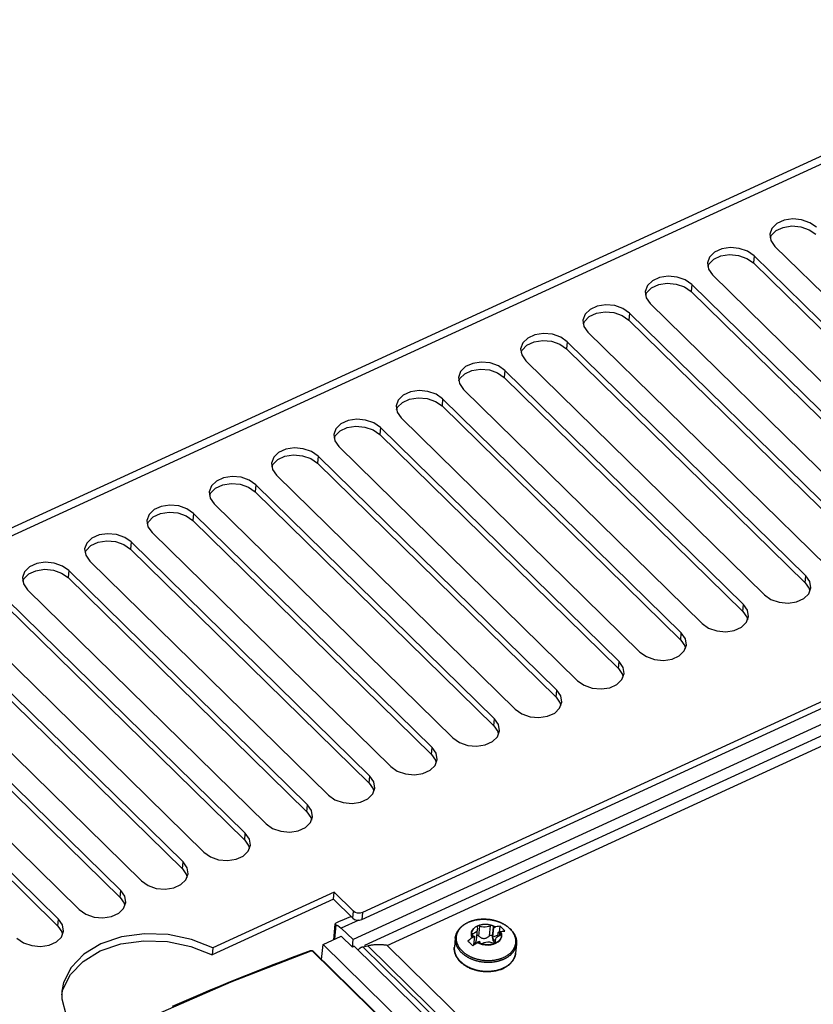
# Model space of a CAD drawing. Extents: x 0 to 594, y 0 to 420.
# Tile 105 of 110: x 495 to 508, y 159 to 174. Entities that reach past the tile are written whole.
import ezdxf

# ---------------------------------------------------------------- set-up
doc = ezdxf.new("R2010")
doc.units = 0
doc.header["$LTSCALE"] = 32.67
doc.layers.get('0').update_dxf_attribs({"linetype": 'CONTINUOUS'})
doc.layers.add('DATUM_AXIS', color=7, linetype='CONTINUOUS')
doc.layers.add('ROUNDS', color=7, linetype='CONTINUOUS')

msp = doc.modelspace()

# ---------------------------------------------------------------- linework, layer by layer
at = {"color": 7, "linetype": 'CONTINUOUS'}
for p, q in [((512.338, 173.914), (487.317, 162.426)), ((507.037, 170.417), (510.721, 166.806)), ((510.39, 166.55), (506.706, 170.161)), ((510.4, 166.659), (506.716, 170.27)), ((506.075, 169.976), (509.759, 166.365)), ((509.428, 166.109), (505.744, 169.72)), ((509.439, 166.218), (505.755, 169.828)), ((505.114, 169.534), (508.798, 165.923)), ((508.478, 165.776), (504.793, 169.387)), ((508.467, 165.667), (504.783, 169.278)), ((504.152, 169.093), (507.837, 165.482)), ((507.516, 165.335), (503.832, 168.946)), ((507.505, 165.226), (503.821, 168.837)), ((503.191, 168.651), (506.875, 165.041)), ((506.555, 164.893), (502.871, 168.504)), ((506.544, 164.785), (502.86, 168.395)), ((500.659, 160.03), (518.426, 168.187)), ((518.316, 168.241), (500.67, 160.139)), ((502.23, 168.21), (505.914, 164.599)), ((505.593, 164.452), (501.909, 168.063)), ((505.583, 164.343), (501.899, 167.954)), ((501.268, 167.769), (504.952, 164.158)), ((504.632, 164.011), (500.948, 167.621)), ((504.621, 163.902), (500.937, 167.513)), ((500.307, 167.327), (503.991, 163.716)), ((503.67, 163.569), (499.986, 167.18)), ((503.66, 163.46), (499.976, 167.071)), ((499.345, 166.886), (503.03, 163.275)), ((502.709, 163.128), (499.025, 166.739)), ((501.051, 159.63), (516.637, 166.786)), ((502.698, 163.019), (499.014, 166.63)), ((498.384, 166.444), (502.068, 162.833)), ((501.737, 162.578), (498.053, 166.188)), ((501.748, 162.686), (498.063, 166.297)), ((497.423, 166.003), (501.107, 162.392)), ((500.776, 162.136), (497.091, 165.747)), ((500.786, 162.245), (497.102, 165.856)), ((496.461, 165.561), (500.145, 161.951)), ((499.814, 161.695), (496.13, 165.306)), ((499.825, 161.803), (496.141, 165.414)), ((495.5, 165.12), (499.184, 161.509)), ((498.853, 161.253), (495.169, 164.864)), ((498.863, 161.362), (495.179, 164.973)), ((494.538, 164.679), (498.222, 161.068)), ((497.902, 160.921), (494.218, 164.532)), ((497.891, 160.812), (494.207, 164.423)), ((493.577, 164.237), (497.261, 160.626)), ((496.941, 160.479), (493.256, 164.09)), ((496.93, 160.371), (493.246, 163.981)), ((492.615, 163.796), (496.3, 160.185)), ((495.979, 160.038), (492.295, 163.649)), ((495.969, 159.929), (492.284, 163.54)), ((500.233, 160.452), (498.362, 159.592)), ((500.223, 160.343), (500.233, 160.452)), ((500.233, 160.452), (500.531, 160.161)), ((500.223, 160.343), (498.351, 159.484)), ((500.223, 160.343), (500.52, 160.052)), ((502.429, 159.715), (502.446, 159.882)), ((502.441, 159.917), (502.442, 159.911)), ((502.694, 159.902), (502.679, 159.757)), ((502.694, 159.902), (502.726, 159.917)), ((502.729, 159.918), (502.726, 159.917)), ((502.73, 159.918), (502.729, 159.918)), ((502.762, 159.771), (502.768, 159.83)), ((502.768, 159.83), (502.801, 159.845)), ((502.786, 159.838), (502.795, 159.927)), ((502.801, 159.845), (502.804, 159.845)), ((502.804, 159.845), (502.804, 159.845)), ((500.063, 159.646), (500.343, 159.775)), ((500.516, 159.606), (500.343, 159.775)), ((500.516, 159.606), (500.527, 159.722)), ((502.104, 159.746), (502.09, 159.606)), ((502.372, 159.754), (502.368, 159.752)), ((502.368, 159.752), (502.368, 159.752)), ((502.372, 159.754), (502.404, 159.769)), ((502.392, 159.641), (502.404, 159.769)), ((502.442, 159.679), (502.443, 159.679)), ((502.443, 159.679), (502.446, 159.682)), ((502.446, 159.682), (502.479, 159.697)), ((502.679, 159.757), (502.765, 159.796)), ((502.722, 159.67), (502.726, 159.717)), ((502.731, 159.682), (502.73, 159.688)), ((498.362, 159.592), (498.351, 159.484)), ((499.915, 159.537), (507.479, 152.123)), ((500.04, 159.414), (500.063, 159.646)), ((500.063, 159.646), (528.55, 131.726)), ((500.542, 159.618), (500.516, 159.606)), ((501.051, 159.63), (529.43, 131.817)), ((503.049, 159.653), (503.035, 159.514))]:
    msp.add_line(p, q, dxfattribs=at)
at = {"color": 9, "linetype": 'CONTINUOUS'}
for p, q in [((512.552, 173.89), (487.395, 162.34)), ((506.716, 170.27), (506.706, 170.161)), ((505.755, 169.828), (505.744, 169.72)), ((504.793, 169.387), (504.783, 169.278)), ((503.832, 168.946), (503.821, 168.837)), ((502.871, 168.504), (502.86, 168.395)), ((501.909, 168.063), (501.899, 167.954)), ((500.948, 167.621), (500.937, 167.513)), ((499.986, 167.18), (499.976, 167.071)), ((499.025, 166.739), (499.014, 166.63)), ((498.063, 166.297), (498.053, 166.188)), ((497.102, 165.856), (497.091, 165.747)), ((496.141, 165.414), (496.13, 165.306)), ((507.505, 165.226), (507.516, 165.335)), ((506.544, 164.785), (506.555, 164.893)), ((505.583, 164.343), (505.593, 164.452)), ((504.621, 163.902), (504.632, 164.011)), ((503.66, 163.46), (503.67, 163.569)), ((502.698, 163.019), (502.709, 163.128)), ((501.737, 162.578), (501.748, 162.686)), ((500.776, 162.136), (500.786, 162.245)), ((499.814, 161.695), (499.825, 161.803)), ((498.853, 161.253), (498.863, 161.362)), ((497.891, 160.812), (497.902, 160.921)), ((496.93, 160.371), (496.941, 160.479)), ((500.52, 160.052), (500.531, 160.161)), ((500.67, 160.139), (500.659, 160.03)), ((495.969, 159.929), (495.979, 160.038)), ((502.374, 159.78), (502.377, 159.812)), ((502.468, 159.776), (502.483, 159.93)), ((502.63, 159.78), (502.645, 159.934)), ((502.677, 159.764), (502.692, 159.918)), ((502.785, 159.783), (502.789, 159.823)), ((502.729, 159.676), (502.73, 159.688)), ((507.469, 152.124), (499.904, 159.538)), ((500.676, 159.608), (529.163, 131.688)), ((500.753, 159.624), (529.222, 131.721))]:
    msp.add_line(p, q, dxfattribs=at)
at = {"color": 7, "linetype": 'CONTINUOUS'}
for points in [[(507.678, 170.711), (507.576, 170.782), (507.449, 170.827), (507.313, 170.839), (507.18, 170.82), (507.069, 170.769), (506.992, 170.694), (506.959, 170.603)], [(506.959, 170.603), (506.974, 170.506), (507.037, 170.417)], [(506.968, 170.548), (506.98, 170.583), (507.056, 170.659), (507.167, 170.71), (507.299, 170.731), (507.437, 170.718), (507.565, 170.674), (507.667, 170.603)], [(506.716, 170.27), (506.615, 170.341), (506.488, 170.385), (506.351, 170.398), (506.219, 170.378), (506.107, 170.327), (506.03, 170.252), (505.998, 170.162)], [(505.998, 170.162), (506.013, 170.065), (506.075, 169.976)], [(506.006, 170.107), (506.019, 170.141), (506.094, 170.217), (506.205, 170.269), (506.338, 170.289), (506.475, 170.277), (506.604, 170.232), (506.706, 170.161)], [(505.755, 169.828), (505.654, 169.9), (505.527, 169.944), (505.39, 169.957), (505.257, 169.937), (505.146, 169.886), (505.069, 169.811), (505.036, 169.72)], [(505.045, 169.666), (505.057, 169.7), (505.133, 169.776), (505.244, 169.827), (505.376, 169.848), (505.514, 169.836), (505.642, 169.791), (505.744, 169.72)], [(505.036, 169.72), (505.052, 169.624), (505.114, 169.534)], [(504.793, 169.387), (504.692, 169.458), (504.565, 169.502), (504.429, 169.515), (504.296, 169.495), (504.184, 169.445), (504.108, 169.369), (504.075, 169.279)], [(504.083, 169.224), (504.096, 169.259), (504.172, 169.334), (504.282, 169.386), (504.415, 169.406), (504.552, 169.394), (504.681, 169.35), (504.783, 169.278)], [(504.075, 169.279), (504.09, 169.182), (504.152, 169.093)], [(503.832, 168.946), (503.731, 169.017), (503.604, 169.061), (503.467, 169.074), (503.334, 169.054), (503.223, 169.003), (503.146, 168.928), (503.113, 168.837)], [(503.122, 168.783), (503.134, 168.817), (503.21, 168.893), (503.321, 168.944), (503.453, 168.965), (503.591, 168.953), (503.72, 168.908), (503.821, 168.837)], [(503.113, 168.837), (503.129, 168.741), (503.191, 168.651)], [(502.871, 168.504), (502.769, 168.575), (502.642, 168.62), (502.506, 168.632), (502.373, 168.612), (502.262, 168.562), (502.185, 168.486), (502.152, 168.396)], [(502.161, 168.341), (502.173, 168.376), (502.249, 168.451), (502.36, 168.503), (502.492, 168.524), (502.63, 168.511), (502.758, 168.467), (502.86, 168.395)], [(502.152, 168.396), (502.167, 168.299), (502.23, 168.21)], [(501.909, 168.063), (501.808, 168.134), (501.681, 168.178), (501.544, 168.191), (501.412, 168.171), (501.3, 168.12), (501.223, 168.045), (501.191, 167.955)], [(501.199, 167.9), (501.211, 167.934), (501.287, 168.01), (501.398, 168.061), (501.53, 168.082), (501.668, 168.07), (501.797, 168.025), (501.899, 167.954)], [(501.191, 167.955), (501.206, 167.858), (501.268, 167.769)], [(500.948, 167.621), (500.847, 167.692), (500.72, 167.737), (500.583, 167.75), (500.45, 167.73), (500.339, 167.679), (500.262, 167.604), (500.229, 167.513)], [(500.238, 167.459), (500.25, 167.493), (500.326, 167.569), (500.437, 167.62), (500.569, 167.641), (500.707, 167.629), (500.835, 167.584), (500.937, 167.513)], [(500.229, 167.513), (500.244, 167.417), (500.307, 167.327)], [(499.986, 167.18), (499.885, 167.251), (499.758, 167.295), (499.621, 167.308), (499.489, 167.288), (499.377, 167.237), (499.301, 167.162), (499.268, 167.072)], [(499.276, 167.017), (499.289, 167.052), (499.364, 167.127), (499.475, 167.179), (499.608, 167.199), (499.745, 167.187), (499.874, 167.143), (499.976, 167.071)], [(499.268, 167.072), (499.283, 166.975), (499.345, 166.886)], [(499.025, 166.739), (498.924, 166.81), (498.797, 166.854), (498.66, 166.867), (498.527, 166.847), (498.416, 166.796), (498.339, 166.721), (498.306, 166.63)], [(498.315, 166.576), (498.327, 166.61), (498.403, 166.686), (498.514, 166.737), (498.646, 166.758), (498.784, 166.746), (498.913, 166.701), (499.014, 166.63)], [(498.306, 166.63), (498.322, 166.534), (498.384, 166.444)], [(498.063, 166.297), (497.962, 166.368), (497.835, 166.413), (497.699, 166.425), (497.566, 166.405), (497.454, 166.355), (497.378, 166.279), (497.345, 166.189)], [(497.345, 166.189), (497.36, 166.092), (497.423, 166.003)], [(497.354, 166.134), (497.366, 166.169), (497.442, 166.244), (497.552, 166.296), (497.685, 166.317), (497.823, 166.304), (497.951, 166.26), (498.053, 166.188)], [(497.102, 165.856), (497.001, 165.927), (496.874, 165.971), (496.737, 165.984), (496.605, 165.964), (496.493, 165.913), (496.416, 165.838), (496.383, 165.748)], [(496.383, 165.748), (496.399, 165.651), (496.461, 165.561)], [(496.392, 165.693), (496.404, 165.727), (496.48, 165.803), (496.591, 165.854), (496.723, 165.875), (496.861, 165.863), (496.99, 165.818), (497.091, 165.747)], [(496.141, 165.414), (496.039, 165.485), (495.912, 165.53), (495.776, 165.543), (495.643, 165.523), (495.532, 165.472), (495.455, 165.397), (495.422, 165.306)], [(495.431, 165.251), (495.443, 165.286), (495.519, 165.362), (495.63, 165.413), (495.762, 165.434), (495.9, 165.421), (496.028, 165.377), (496.13, 165.306)], [(495.422, 165.306), (495.437, 165.209), (495.5, 165.12)], [(507.594, 165.149), (507.578, 165.245), (507.516, 165.335)], [(506.875, 165.041), (506.976, 164.969), (507.103, 164.925), (507.24, 164.912), (507.373, 164.932), (507.484, 164.983), (507.561, 165.058), (507.594, 165.149)], [(507.505, 165.226), (507.568, 165.137), (507.574, 165.095)], [(506.632, 164.707), (506.617, 164.804), (506.555, 164.893)], [(505.914, 164.599), (506.015, 164.528), (506.142, 164.484), (506.279, 164.471), (506.411, 164.491), (506.523, 164.542), (506.6, 164.617), (506.632, 164.707)], [(506.544, 164.785), (506.606, 164.696), (506.613, 164.654)], [(505.671, 164.266), (505.656, 164.363), (505.593, 164.452)], [(504.952, 164.158), (505.054, 164.087), (505.181, 164.042), (505.317, 164.029), (505.45, 164.049), (505.561, 164.1), (505.638, 164.175), (505.671, 164.266)], [(505.583, 164.343), (505.645, 164.254), (505.651, 164.212)], [(504.709, 163.825), (504.694, 163.921), (504.632, 164.011)], [(503.991, 163.716), (504.092, 163.645), (504.219, 163.601), (504.356, 163.588), (504.488, 163.608), (504.6, 163.659), (504.677, 163.734), (504.709, 163.825)], [(504.621, 163.902), (504.683, 163.813), (504.69, 163.771)], [(503.66, 163.46), (503.722, 163.371), (503.729, 163.33)], [(503.748, 163.383), (503.733, 163.48), (503.67, 163.569)], [(503.03, 163.275), (503.131, 163.204), (503.258, 163.159), (503.394, 163.147), (503.527, 163.167), (503.639, 163.217), (503.715, 163.293), (503.748, 163.383)], [(502.698, 163.019), (502.761, 162.93), (502.767, 162.888)], [(502.787, 162.942), (502.771, 163.038), (502.709, 163.128)], [(502.068, 162.833), (502.169, 162.762), (502.296, 162.718), (502.433, 162.705), (502.566, 162.725), (502.677, 162.776), (502.754, 162.851), (502.787, 162.942)], [(501.737, 162.578), (501.799, 162.489), (501.806, 162.447)], [(501.825, 162.5), (501.81, 162.597), (501.748, 162.686)], [(501.107, 162.392), (501.208, 162.321), (501.335, 162.277), (501.472, 162.264), (501.604, 162.284), (501.716, 162.335), (501.792, 162.41), (501.825, 162.5)], [(500.864, 162.059), (500.849, 162.155), (500.786, 162.245)], [(500.776, 162.136), (500.838, 162.047), (500.844, 162.005)], [(500.145, 161.951), (500.246, 161.88), (500.373, 161.835), (500.51, 161.822), (500.643, 161.842), (500.754, 161.893), (500.831, 161.968), (500.864, 162.059)], [(499.902, 161.617), (499.887, 161.714), (499.825, 161.803)], [(499.814, 161.695), (499.876, 161.606), (499.883, 161.564)], [(499.184, 161.509), (499.285, 161.438), (499.412, 161.394), (499.549, 161.381), (499.681, 161.401), (499.793, 161.452), (499.87, 161.527), (499.902, 161.617)], [(498.941, 161.176), (498.926, 161.273), (498.863, 161.362)], [(498.222, 161.068), (498.324, 160.997), (498.451, 160.952), (498.587, 160.94), (498.72, 160.96), (498.831, 161.01), (498.908, 161.086), (498.941, 161.176)], [(498.853, 161.253), (498.915, 161.164), (498.922, 161.122)], [(497.98, 160.735), (497.964, 160.831), (497.902, 160.921)], [(497.261, 160.626), (497.362, 160.555), (497.489, 160.511), (497.626, 160.498), (497.759, 160.518), (497.87, 160.569), (497.947, 160.644), (497.98, 160.735)], [(497.891, 160.812), (497.953, 160.723), (497.96, 160.681)], [(497.018, 160.293), (497.003, 160.39), (496.941, 160.479)], [(496.3, 160.185), (496.401, 160.114), (496.528, 160.07), (496.664, 160.057), (496.797, 160.077), (496.909, 160.127), (496.985, 160.203), (497.018, 160.293)], [(496.93, 160.371), (496.992, 160.282), (496.999, 160.24)], [(500.67, 160.139), (500.635, 160.129), (500.596, 160.13), (500.56, 160.141), (500.531, 160.161)], [(496.057, 159.852), (496.041, 159.948), (495.979, 160.038)], [(500.52, 160.052), (500.549, 160.032), (500.585, 160.021), (500.624, 160.021), (500.659, 160.03)], [(502.104, 159.746), (502.104, 159.752), (502.105, 159.757), (502.106, 159.763), (502.107, 159.769), (502.108, 159.775), (502.11, 159.781), (502.111, 159.786), (502.113, 159.792), (502.115, 159.798), (502.116, 159.803), (502.119, 159.809), (502.121, 159.815), (502.123, 159.82), (502.126, 159.826), (502.128, 159.831), (502.131, 159.837), (502.134, 159.842), (502.137, 159.848), (502.14, 159.853), (502.144, 159.858), (502.147, 159.864), (502.151, 159.869), (502.155, 159.874), (502.159, 159.879), (502.163, 159.884), (502.167, 159.889), (502.171, 159.894), (502.176, 159.899), (502.18, 159.904), (502.185, 159.909), (502.19, 159.913), (502.195, 159.918), (502.2, 159.922), (502.205, 159.927), (502.21, 159.931), (502.216, 159.936), (502.221, 159.94), (502.227, 159.944), (502.233, 159.948), (502.239, 159.952), (502.245, 159.956), (502.251, 159.96), (502.257, 159.964), (502.263, 159.968), (502.27, 159.971), (502.276, 159.975), (502.283, 159.978), (502.29, 159.981), (502.297, 159.985), (502.303, 159.988), (502.31, 159.991), (502.318, 159.994), (502.325, 159.997), (502.332, 160), (502.339, 160.002), (502.347, 160.005), (502.354, 160.007), (502.362, 160.01), (502.369, 160.012), (502.377, 160.014), (502.384, 160.016), (502.392, 160.018), (502.4, 160.02), (502.408, 160.022), (502.416, 160.024), (502.424, 160.025), (502.432, 160.027), (502.44, 160.028), (502.448, 160.029), (502.456, 160.03), (502.464, 160.031), (502.473, 160.032), (502.481, 160.033), (502.489, 160.034), (502.498, 160.035), (502.506, 160.035), (502.514, 160.035), (502.523, 160.036), (502.531, 160.036), (502.539, 160.036), (502.548, 160.036), (502.556, 160.036), (502.565, 160.036), (502.573, 160.035), (502.582, 160.035), (502.59, 160.034), (502.598, 160.034), (502.607, 160.033), (502.615, 160.032), (502.624, 160.031), (502.632, 160.03), (502.64, 160.029), (502.649, 160.028), (502.657, 160.026), (502.665, 160.025), (502.674, 160.023), (502.682, 160.022), (502.69, 160.02), (502.698, 160.018), (502.706, 160.016), (502.714, 160.014), (502.723, 160.012), (502.731, 160.01), (502.739, 160.007), (502.746, 160.005), (502.754, 160.002), (502.762, 159.999), (502.77, 159.997), (502.778, 159.994), (502.785, 159.991), (502.793, 159.988), (502.8, 159.985), (502.808, 159.982), (502.815, 159.978), (502.822, 159.975), (502.829, 159.971), (502.837, 159.968), (502.844, 159.964), (502.851, 159.96), (502.857, 159.956), (502.864, 159.953), (502.871, 159.949), (502.877, 159.944), (502.884, 159.94), (502.89, 159.936), (502.897, 159.932), (502.903, 159.927), (502.909, 159.923), (502.915, 159.918), (502.921, 159.914), (502.927, 159.909), (502.932, 159.904), (502.938, 159.9), (502.943, 159.895), (502.949, 159.89), (502.954, 159.885)], [(495.338, 159.744), (495.439, 159.672), (495.566, 159.628), (495.703, 159.615), (495.836, 159.635), (495.947, 159.686), (496.024, 159.761), (496.057, 159.852)], [(495.969, 159.929), (496.031, 159.84), (496.037, 159.798)], [(498.362, 159.592), (498.032, 159.725), (497.673, 159.799), (497.306, 159.812), (496.953, 159.762), (496.635, 159.655), (496.37, 159.495), (496.174, 159.292), (496.059, 159.058), (496.033, 158.927)], [(502.372, 159.754), (502.36, 159.783), (502.357, 159.813), (502.361, 159.841), (502.373, 159.869), (502.392, 159.894), (502.418, 159.916), (502.45, 159.934), (502.486, 159.947), (502.525, 159.955), (502.567, 159.958), (502.609, 159.955), (502.651, 159.948), (502.69, 159.935), (502.726, 159.917)], [(502.377, 159.812), (502.371, 159.809), (502.366, 159.805), (502.364, 159.8), (502.363, 159.797)], [(502.446, 159.882), (502.444, 159.871), (502.435, 159.852), (502.421, 159.836), (502.401, 159.822), (502.377, 159.812)], [(502.483, 159.93), (502.476, 159.933), (502.468, 159.934), (502.46, 159.933), (502.452, 159.931), (502.447, 159.927), (502.443, 159.922), (502.441, 159.917)], [(502.442, 159.911), (502.446, 159.891), (502.446, 159.882)], [(502.801, 159.845), (502.812, 159.816), (502.815, 159.786), (502.811, 159.758), (502.799, 159.73), (502.78, 159.705), (502.754, 159.683), (502.723, 159.665), (502.686, 159.652), (502.647, 159.644), (502.605, 159.641), (502.563, 159.644), (502.521, 159.651), (502.482, 159.664), (502.446, 159.682)], [(502.645, 159.934), (502.622, 159.923), (502.596, 159.916), (502.567, 159.913), (502.538, 159.914), (502.51, 159.92), (502.483, 159.93)], [(502.687, 159.93), (502.681, 159.934), (502.674, 159.937), (502.666, 159.939), (502.659, 159.939), (502.651, 159.937), (502.645, 159.934)], [(502.692, 159.918), (502.692, 159.922), (502.69, 159.926), (502.687, 159.93)], [(502.694, 159.902), (502.693, 159.907), (502.692, 159.913), (502.692, 159.918)], [(502.795, 159.927), (502.773, 159.925), (502.751, 159.922), (502.73, 159.918)], [(502.789, 159.823), (502.782, 159.825), (502.775, 159.827), (502.768, 159.83)], [(502.804, 159.815), (502.8, 159.818), (502.795, 159.821), (502.789, 159.823)], [(502.832, 159.893), (502.82, 159.905), (502.808, 159.916), (502.795, 159.927)], [(502.804, 159.845), (502.818, 159.848), (502.832, 159.85), (502.845, 159.852), (502.858, 159.853), (502.869, 159.854)], [(502.809, 159.802), (502.809, 159.805), (502.807, 159.81), (502.804, 159.815)], [(502.869, 159.854), (502.857, 159.868), (502.845, 159.88), (502.832, 159.893)], [(502.954, 159.885), (502.959, 159.88), (502.964, 159.875), (502.969, 159.87), (502.973, 159.864), (502.978, 159.859), (502.982, 159.854), (502.986, 159.849), (502.991, 159.843), (502.995, 159.838), (502.998, 159.832), (503.002, 159.827), (503.006, 159.821), (503.009, 159.816), (503.013, 159.81), (503.016, 159.804), (503.019, 159.799), (503.022, 159.793), (503.024, 159.787), (503.027, 159.782), (503.03, 159.776), (503.032, 159.77), (503.034, 159.764), (503.036, 159.759), (503.038, 159.753), (503.04, 159.747), (503.042, 159.741), (503.043, 159.735), (503.044, 159.729), (503.046, 159.723), (503.047, 159.718), (503.048, 159.712), (503.048, 159.706), (503.049, 159.7), (503.05, 159.694), (503.05, 159.688), (503.05, 159.682), (503.05, 159.677), (503.05, 159.671), (503.05, 159.665), (503.05, 159.659), (503.049, 159.653)], [(496.033, 158.869), (496.048, 158.949), (496.163, 159.183), (496.359, 159.386), (496.624, 159.546), (496.942, 159.654), (497.295, 159.703), (497.662, 159.69), (498.021, 159.616), (498.351, 159.484)], [(502.368, 159.752), (502.346, 159.736), (502.322, 159.718), (502.298, 159.699)], [(502.298, 159.699), (502.311, 159.688), (502.323, 159.677), (502.336, 159.665)], [(502.336, 159.665), (502.348, 159.652), (502.36, 159.64), (502.373, 159.626)], [(502.363, 159.797), (502.363, 159.794), (502.365, 159.789), (502.368, 159.784)], [(502.368, 159.784), (502.373, 159.781), (502.378, 159.778), (502.383, 159.776)], [(502.373, 159.626), (502.396, 159.645), (502.419, 159.662), (502.442, 159.679)], [(502.383, 159.776), (502.39, 159.774), (502.397, 159.772), (502.404, 159.769)], [(502.394, 159.66), (502.399, 159.662), (502.404, 159.665), (502.409, 159.668), (502.413, 159.672), (502.416, 159.677), (502.42, 159.682), (502.423, 159.687), (502.425, 159.694), (502.427, 159.7), (502.428, 159.708), (502.429, 159.715)], [(502.468, 159.776), (502.46, 159.782), (502.452, 159.785), (502.445, 159.785), (502.437, 159.783), (502.436, 159.782)], [(502.468, 159.776), (502.478, 159.767), (502.487, 159.76), (502.496, 159.755), (502.505, 159.75), (502.513, 159.746), (502.521, 159.744), (502.53, 159.742), (502.538, 159.74), (502.546, 159.74), (502.554, 159.74), (502.563, 159.741), (502.571, 159.743), (502.579, 159.745), (502.587, 159.749), (502.595, 159.753), (502.603, 159.758), (502.612, 159.764), (502.621, 159.771), (502.63, 159.78)], [(502.479, 159.697), (502.479, 159.692), (502.48, 159.686), (502.48, 159.681)], [(502.48, 159.681), (502.481, 159.677), (502.482, 159.673), (502.485, 159.669)], [(502.485, 159.669), (502.491, 159.665), (502.498, 159.662), (502.506, 159.66), (502.514, 159.66), (502.521, 159.662), (502.527, 159.665)], [(502.527, 159.665), (502.55, 159.676), (502.577, 159.683), (502.605, 159.686), (502.634, 159.685), (502.662, 159.679), (502.689, 159.669)], [(502.63, 159.78), (502.63, 159.781), (502.631, 159.782), (502.632, 159.783), (502.633, 159.784), (502.634, 159.784), (502.635, 159.785), (502.636, 159.786), (502.637, 159.786), (502.638, 159.787), (502.639, 159.787), (502.64, 159.788), (502.641, 159.788), (502.642, 159.789), (502.643, 159.789), (502.644, 159.79), (502.645, 159.79), (502.646, 159.79), (502.647, 159.79), (502.648, 159.791), (502.649, 159.791), (502.65, 159.791), (502.651, 159.791), (502.652, 159.791), (502.653, 159.791), (502.654, 159.791), (502.655, 159.791), (502.655, 159.791), (502.656, 159.791), (502.657, 159.79), (502.658, 159.79), (502.659, 159.79), (502.66, 159.79), (502.661, 159.79), (502.662, 159.789), (502.663, 159.789), (502.663, 159.788), (502.664, 159.788), (502.665, 159.788), (502.666, 159.787), (502.667, 159.787), (502.667, 159.786), (502.668, 159.786), (502.669, 159.785), (502.67, 159.784), (502.67, 159.784), (502.671, 159.783), (502.671, 159.782), (502.672, 159.781), (502.673, 159.781), (502.673, 159.78), (502.674, 159.779), (502.674, 159.778), (502.675, 159.777), (502.675, 159.776), (502.675, 159.775), (502.676, 159.775), (502.676, 159.774), (502.676, 159.773), (502.676, 159.772), (502.677, 159.77), (502.677, 159.769), (502.677, 159.768), (502.677, 159.767), (502.677, 159.766), (502.677, 159.765), (502.677, 159.764)], [(502.677, 159.764), (502.677, 159.752), (502.678, 159.742), (502.679, 159.733), (502.681, 159.725), (502.683, 159.717), (502.686, 159.71), (502.689, 159.703), (502.693, 159.697), (502.697, 159.692), (502.701, 159.687)], [(502.704, 159.715), (502.693, 159.728), (502.684, 159.743), (502.679, 159.757)], [(502.689, 159.669), (502.696, 159.666), (502.704, 159.665), (502.713, 159.666), (502.72, 159.668), (502.726, 159.672), (502.729, 159.677), (502.731, 159.682)], [(502.701, 159.687), (502.71, 159.68), (502.72, 159.674), (502.722, 159.673)], [(502.725, 159.699), (502.718, 159.703), (502.704, 159.715)], [(502.726, 159.717), (502.728, 159.728), (502.737, 159.747), (502.751, 159.763), (502.771, 159.777), (502.795, 159.787)], [(502.73, 159.688), (502.726, 159.708), (502.726, 159.717)], [(502.795, 159.787), (502.801, 159.79), (502.806, 159.794), (502.809, 159.799), (502.809, 159.802)], [(499.866, 159.547), (499.725, 159.496), (499.584, 159.444), (499.443, 159.391), (499.301, 159.337), (499.16, 159.282), (499.018, 159.226), (498.876, 159.17), (498.734, 159.112), (498.591, 159.054), (498.449, 158.995), (498.307, 158.935), (498.164, 158.874), (498.021, 158.813), (497.878, 158.75), (497.735, 158.687)], [(499.915, 159.537), (499.914, 159.537), (499.913, 159.538), (499.912, 159.539), (499.911, 159.54), (499.91, 159.541), (499.909, 159.541), (499.908, 159.542), (499.907, 159.543), (499.906, 159.543), (499.905, 159.544), (499.904, 159.545), (499.902, 159.545), (499.901, 159.546), (499.9, 159.546), (499.899, 159.547), (499.897, 159.547), (499.896, 159.547), (499.895, 159.548), (499.894, 159.548), (499.892, 159.548), (499.891, 159.549), (499.89, 159.549), (499.888, 159.549), (499.887, 159.549), (499.886, 159.549), (499.884, 159.55), (499.883, 159.55), (499.882, 159.55), (499.88, 159.55), (499.879, 159.55), (499.878, 159.549), (499.876, 159.549), (499.875, 159.549), (499.874, 159.549), (499.872, 159.549), (499.871, 159.548), (499.87, 159.548), (499.869, 159.548), (499.867, 159.547), (499.866, 159.547)], [(501.051, 159.63), (501.04, 159.633), (501.029, 159.635), (501.018, 159.637), (501.007, 159.638), (500.995, 159.64), (500.983, 159.641), (500.971, 159.642), (500.959, 159.643), (500.947, 159.643), (500.935, 159.643), (500.923, 159.643), (500.91, 159.643), (500.898, 159.643), (500.885, 159.642), (500.872, 159.642), (500.859, 159.64), (500.846, 159.639), (500.833, 159.638), (500.82, 159.636), (500.807, 159.634), (500.793, 159.632), (500.78, 159.63), (500.766, 159.627), (500.753, 159.624)], [(502.185, 159.375), (502.18, 159.38), (502.175, 159.385), (502.17, 159.39), (502.166, 159.396), (502.161, 159.401), (502.157, 159.406), (502.153, 159.411), (502.148, 159.417), (502.144, 159.422), (502.141, 159.428), (502.137, 159.433), (502.133, 159.439), (502.13, 159.444), (502.126, 159.45), (502.123, 159.455), (502.12, 159.461), (502.117, 159.467), (502.114, 159.472), (502.112, 159.478), (502.109, 159.484), (502.107, 159.49), (502.105, 159.496), (502.103, 159.501), (502.101, 159.507), (502.099, 159.513), (502.097, 159.519), (502.096, 159.525), (502.095, 159.531), (502.093, 159.536), (502.092, 159.542), (502.091, 159.548), (502.091, 159.554), (502.09, 159.56), (502.089, 159.566), (502.089, 159.572), (502.089, 159.577), (502.089, 159.583), (502.089, 159.589), (502.089, 159.595), (502.089, 159.601), (502.09, 159.606)], [(503.035, 159.514), (503.035, 159.508), (503.034, 159.502), (503.033, 159.497), (503.032, 159.491), (503.031, 159.485), (503.029, 159.479), (503.028, 159.473), (503.026, 159.468), (503.024, 159.462), (503.022, 159.456), (503.02, 159.451), (503.018, 159.445), (503.016, 159.44), (503.013, 159.434), (503.011, 159.429), (503.008, 159.423), (503.005, 159.418), (503.002, 159.412), (502.999, 159.407), (502.995, 159.402), (502.992, 159.396), (502.988, 159.391), (502.984, 159.386), (502.98, 159.381), (502.976, 159.376), (502.972, 159.371), (502.968, 159.366), (502.963, 159.361), (502.959, 159.356), (502.954, 159.351), (502.949, 159.347), (502.944, 159.342), (502.939, 159.337), (502.934, 159.333), (502.929, 159.329), (502.923, 159.324), (502.918, 159.32), (502.912, 159.316), (502.906, 159.312), (502.9, 159.308), (502.894, 159.304), (502.888, 159.3), (502.882, 159.296), (502.876, 159.292), (502.869, 159.289), (502.863, 159.285), (502.856, 159.282), (502.849, 159.278), (502.842, 159.275), (502.836, 159.272), (502.829, 159.269), (502.821, 159.266), (502.814, 159.263), (502.807, 159.26), (502.8, 159.258), (502.792, 159.255), (502.785, 159.253), (502.777, 159.25), (502.77, 159.248), (502.762, 159.246), (502.754, 159.244), (502.747, 159.242), (502.739, 159.24), (502.731, 159.238), (502.723, 159.236), (502.715, 159.235), (502.707, 159.233), (502.699, 159.232), (502.691, 159.231), (502.683, 159.23), (502.674, 159.228), (502.666, 159.228), (502.658, 159.227), (502.65, 159.226), (502.641, 159.225), (502.633, 159.225), (502.625, 159.224), (502.616, 159.224), (502.608, 159.224), (502.6, 159.224), (502.591, 159.224), (502.583, 159.224), (502.574, 159.224), (502.566, 159.224), (502.557, 159.225), (502.549, 159.225), (502.541, 159.226), (502.532, 159.227), (502.524, 159.228), (502.515, 159.229), (502.507, 159.23), (502.499, 159.231), (502.49, 159.232), (502.482, 159.233), (502.474, 159.235), (502.465, 159.236), (502.457, 159.238), (502.449, 159.24), (502.441, 159.242), (502.433, 159.244), (502.424, 159.246), (502.416, 159.248), (502.408, 159.25), (502.4, 159.253), (502.393, 159.255), (502.385, 159.258), (502.377, 159.26), (502.369, 159.263), (502.361, 159.266), (502.354, 159.269), (502.346, 159.272), (502.339, 159.275), (502.331, 159.278), (502.324, 159.282), (502.317, 159.285), (502.31, 159.289), (502.302, 159.292), (502.295, 159.296), (502.288, 159.3), (502.282, 159.303), (502.275, 159.307), (502.268, 159.311), (502.261, 159.315), (502.255, 159.32), (502.249, 159.324), (502.242, 159.328), (502.236, 159.332), (502.23, 159.337), (502.224, 159.341), (502.218, 159.346), (502.212, 159.351), (502.207, 159.356), (502.201, 159.36), (502.196, 159.365), (502.19, 159.37), (502.185, 159.375)], [(502.804, 159.259), (502.805, 159.26), (502.81, 159.261), (502.814, 159.263), (502.819, 159.264), (502.823, 159.266), (502.828, 159.268), (502.832, 159.27), (502.836, 159.272), (502.84, 159.274), (502.844, 159.276), (502.848, 159.278), (502.849, 159.279)], [(496.033, 158.927), (496.032, 158.806), (496.096, 158.552)]]:
    msp.add_lwpolyline(points, dxfattribs=at)
at = {"color": 9, "linetype": 'CONTINUOUS'}
for points in [[(502.948, 159.887), (502.943, 159.892), (502.938, 159.897), (502.933, 159.902), (502.927, 159.907), (502.922, 159.912), (502.916, 159.916), (502.91, 159.921), (502.904, 159.925), (502.898, 159.93), (502.892, 159.934), (502.885, 159.938), (502.879, 159.942), (502.872, 159.947), (502.866, 159.951), (502.859, 159.955), (502.852, 159.958), (502.845, 159.962), (502.838, 159.966), (502.831, 159.97), (502.824, 159.973), (502.817, 159.977), (502.81, 159.98), (502.802, 159.983), (502.795, 159.986), (502.787, 159.99), (502.78, 159.993), (502.772, 159.996), (502.764, 159.998), (502.756, 160.001), (502.748, 160.004), (502.74, 160.006), (502.732, 160.009), (502.724, 160.011), (502.716, 160.013), (502.708, 160.015), (502.7, 160.017), (502.692, 160.019), (502.683, 160.021), (502.675, 160.023), (502.667, 160.024), (502.658, 160.026), (502.65, 160.027), (502.641, 160.029), (502.633, 160.03), (502.625, 160.031), (502.616, 160.032), (502.608, 160.033), (502.599, 160.033), (502.591, 160.034), (502.582, 160.035), (502.573, 160.035), (502.565, 160.035), (502.556, 160.036), (502.548, 160.036), (502.539, 160.036), (502.531, 160.036), (502.522, 160.035), (502.514, 160.035), (502.506, 160.035), (502.497, 160.034), (502.489, 160.034), (502.48, 160.033), (502.472, 160.032), (502.464, 160.031), (502.456, 160.03), (502.447, 160.029), (502.439, 160.027), (502.431, 160.026), (502.423, 160.024), (502.415, 160.023), (502.407, 160.021), (502.399, 160.019), (502.391, 160.017), (502.384, 160.015), (502.376, 160.013), (502.368, 160.011), (502.361, 160.009), (502.353, 160.006), (502.346, 160.004), (502.339, 160.001), (502.331, 159.998), (502.324, 159.996), (502.317, 159.993), (502.31, 159.99), (502.303, 159.987), (502.296, 159.983), (502.29, 159.98), (502.283, 159.977), (502.277, 159.973), (502.27, 159.97), (502.264, 159.966), (502.258, 159.962), (502.252, 159.959), (502.246, 159.955), (502.24, 159.951), (502.234, 159.947), (502.229, 159.943), (502.223, 159.938), (502.218, 159.934), (502.212, 159.93), (502.207, 159.925), (502.202, 159.921), (502.197, 159.916), (502.193, 159.912), (502.188, 159.907), (502.184, 159.902), (502.179, 159.897), (502.175, 159.893), (502.171, 159.888), (502.167, 159.883), (502.163, 159.877), (502.16, 159.872), (502.156, 159.867), (502.153, 159.862), (502.149, 159.857), (502.146, 159.851), (502.143, 159.846), (502.141, 159.841), (502.138, 159.835), (502.136, 159.83), (502.133, 159.824), (502.131, 159.819), (502.129, 159.813), (502.127, 159.807), (502.125, 159.802), (502.124, 159.796), (502.122, 159.79), (502.121, 159.785), (502.12, 159.779), (502.119, 159.773), (502.118, 159.767), (502.118, 159.761), (502.117, 159.756), (502.117, 159.75), (502.117, 159.744), (502.117, 159.738), (502.117, 159.732), (502.117, 159.726), (502.118, 159.72), (502.118, 159.714), (502.119, 159.709), (502.12, 159.703), (502.121, 159.697), (502.123, 159.691), (502.124, 159.685), (502.126, 159.679), (502.127, 159.673), (502.129, 159.668), (502.131, 159.662), (502.133, 159.656), (502.136, 159.65), (502.138, 159.645), (502.141, 159.639), (502.144, 159.633), (502.147, 159.627), (502.15, 159.622), (502.153, 159.616), (502.156, 159.611), (502.16, 159.605), (502.163, 159.6), (502.167, 159.594), (502.171, 159.589), (502.175, 159.583), (502.179, 159.578), (502.184, 159.573), (502.188, 159.568), (502.193, 159.562), (502.198, 159.557), (502.203, 159.552), (502.208, 159.547)], [(502.368, 159.752), (502.356, 159.781), (502.352, 159.811), (502.356, 159.841), (502.368, 159.869), (502.388, 159.894), (502.414, 159.917), (502.447, 159.935), (502.484, 159.949), (502.524, 159.957), (502.567, 159.96), (502.611, 159.957), (502.653, 159.949), (502.693, 159.936), (502.73, 159.918)], [(502.208, 159.547), (502.213, 159.542), (502.218, 159.537), (502.223, 159.533), (502.229, 159.528), (502.235, 159.523), (502.24, 159.518), (502.246, 159.514), (502.252, 159.509), (502.258, 159.505), (502.264, 159.501), (502.271, 159.496), (502.277, 159.492), (502.284, 159.488), (502.29, 159.484), (502.297, 159.48), (502.304, 159.476), (502.311, 159.472), (502.318, 159.469), (502.325, 159.465), (502.332, 159.461), (502.339, 159.458), (502.347, 159.455), (502.354, 159.451), (502.361, 159.448), (502.369, 159.445), (502.377, 159.442), (502.384, 159.439), (502.392, 159.436), (502.4, 159.434), (502.408, 159.431), (502.416, 159.428), (502.424, 159.426), (502.432, 159.424), (502.44, 159.421), (502.448, 159.419), (502.456, 159.417), (502.465, 159.415), (502.473, 159.414), (502.481, 159.412), (502.49, 159.41), (502.498, 159.409), (502.506, 159.407), (502.515, 159.406), (502.523, 159.405), (502.532, 159.404), (502.54, 159.403), (502.549, 159.402), (502.557, 159.401), (502.566, 159.4), (502.574, 159.4), (502.583, 159.4), (502.591, 159.399), (502.6, 159.399), (502.608, 159.399), (502.617, 159.399), (502.625, 159.399), (502.634, 159.399), (502.642, 159.4), (502.651, 159.4), (502.659, 159.401), (502.668, 159.401), (502.676, 159.402), (502.684, 159.403), (502.692, 159.404), (502.701, 159.405), (502.709, 159.406), (502.717, 159.407), (502.725, 159.409), (502.733, 159.41), (502.741, 159.412), (502.749, 159.414), (502.757, 159.415), (502.765, 159.417), (502.773, 159.419), (502.78, 159.422), (502.788, 159.424), (502.796, 159.426), (502.803, 159.429), (502.81, 159.431), (502.818, 159.434), (502.825, 159.436), (502.832, 159.439), (502.839, 159.442), (502.846, 159.445), (502.853, 159.448), (502.86, 159.451), (502.867, 159.455), (502.873, 159.458), (502.88, 159.462), (502.886, 159.465), (502.892, 159.469), (502.899, 159.472), (502.905, 159.476), (502.911, 159.48), (502.916, 159.484), (502.922, 159.488), (502.928, 159.492), (502.933, 159.496), (502.939, 159.501), (502.944, 159.505), (502.949, 159.509), (502.954, 159.514), (502.959, 159.519), (502.964, 159.523), (502.968, 159.528), (502.973, 159.533), (502.977, 159.537), (502.981, 159.542), (502.985, 159.547), (502.989, 159.552), (502.993, 159.557), (502.997, 159.562), (503, 159.567), (503.003, 159.573), (503.007, 159.578), (503.01, 159.583), (503.013, 159.588), (503.015, 159.594), (503.018, 159.599), (503.02, 159.605), (503.023, 159.61), (503.025, 159.616), (503.027, 159.621), (503.029, 159.627), (503.03, 159.633), (503.032, 159.638), (503.033, 159.644), (503.035, 159.65), (503.036, 159.655), (503.037, 159.661), (503.038, 159.667), (503.038, 159.672), (503.039, 159.678), (503.039, 159.684), (503.039, 159.69), (503.039, 159.696), (503.039, 159.701), (503.039, 159.707), (503.038, 159.713), (503.038, 159.719), (503.037, 159.725), (503.036, 159.731), (503.035, 159.736), (503.034, 159.742), (503.032, 159.748), (503.031, 159.754), (503.029, 159.76), (503.027, 159.766), (503.025, 159.771), (503.023, 159.777), (503.021, 159.783), (503.018, 159.789), (503.016, 159.794), (503.013, 159.8), (503.01, 159.806), (503.007, 159.811), (503.004, 159.817), (503.001, 159.823), (502.997, 159.828), (502.994, 159.834), (502.99, 159.839), (502.986, 159.845), (502.982, 159.85), (502.978, 159.855), (502.974, 159.859), (502.971, 159.863), (502.968, 159.867), (502.965, 159.87), (502.962, 159.873), (502.96, 159.875), (502.958, 159.878), (502.956, 159.88), (502.954, 159.881), (502.953, 159.883), (502.951, 159.885), (502.95, 159.886), (502.948, 159.887)], [(502.368, 159.752), (502.357, 159.781), (502.353, 159.811), (502.357, 159.841), (502.369, 159.869), (502.389, 159.894), (502.415, 159.917), (502.447, 159.935), (502.484, 159.948), (502.525, 159.957), (502.567, 159.96), (502.61, 159.957), (502.653, 159.949), (502.693, 159.936), (502.729, 159.918)], [(502.442, 159.679), (502.48, 159.661), (502.521, 159.647), (502.565, 159.639), (502.609, 159.637), (502.653, 159.641), (502.695, 159.65), (502.732, 159.665), (502.764, 159.685), (502.79, 159.709), (502.807, 159.735), (502.817, 159.762), (502.82, 159.787), (502.817, 159.81), (502.812, 159.829), (502.804, 159.845)], [(502.804, 159.845), (502.815, 159.816), (502.819, 159.786), (502.815, 159.757), (502.803, 159.729), (502.783, 159.703), (502.757, 159.681), (502.725, 159.663), (502.688, 159.649), (502.647, 159.641), (502.605, 159.638), (502.562, 159.64), (502.519, 159.648), (502.479, 159.662), (502.443, 159.679)], [(502.104, 159.746), (502.103, 159.744), (502.103, 159.738), (502.103, 159.732), (502.102, 159.726), (502.103, 159.72), (502.103, 159.714), (502.103, 159.708), (502.104, 159.702), (502.104, 159.696), (502.105, 159.69), (502.106, 159.684), (502.107, 159.678), (502.109, 159.672), (502.11, 159.666), (502.112, 159.66), (502.113, 159.654), (502.115, 159.648), (502.117, 159.642), (502.12, 159.636), (502.122, 159.63), (502.125, 159.624), (502.127, 159.618), (502.13, 159.613), (502.133, 159.607), (502.136, 159.601), (502.14, 159.595), (502.143, 159.59), (502.147, 159.584), (502.151, 159.578), (502.154, 159.573), (502.158, 159.567), (502.163, 159.562), (502.167, 159.556), (502.171, 159.551), (502.176, 159.546), (502.181, 159.54), (502.186, 159.535), (502.191, 159.53), (502.196, 159.525)], [(499.876, 159.544), (498.637, 159.065), (497.387, 158.522), (496.132, 157.915), (494.874, 157.247)], [(499.876, 159.544), (499.87, 159.547), (499.866, 159.547)], [(499.904, 159.538), (499.896, 159.543), (499.886, 159.545), (499.876, 159.544)], [(499.904, 159.538), (499.911, 159.538), (499.915, 159.537)], [(502.09, 159.606), (502.09, 159.604), (502.089, 159.598), (502.089, 159.592), (502.089, 159.586), (502.089, 159.58), (502.089, 159.574), (502.089, 159.568), (502.09, 159.562), (502.091, 159.556), (502.091, 159.55), (502.092, 159.544), (502.094, 159.538), (502.095, 159.532), (502.096, 159.526), (502.098, 159.52), (502.1, 159.514), (502.102, 159.508), (502.104, 159.502), (502.106, 159.497), (502.109, 159.491), (502.111, 159.485), (502.114, 159.479), (502.117, 159.473), (502.12, 159.467), (502.123, 159.462), (502.126, 159.456), (502.13, 159.45), (502.133, 159.445), (502.137, 159.439), (502.141, 159.433), (502.145, 159.428), (502.149, 159.422), (502.153, 159.417), (502.158, 159.412), (502.162, 159.406), (502.167, 159.401), (502.172, 159.396), (502.177, 159.391), (502.182, 159.386)], [(502.182, 159.386), (502.187, 159.38), (502.193, 159.376), (502.198, 159.371), (502.204, 159.366), (502.21, 159.361), (502.215, 159.356), (502.221, 159.352), (502.228, 159.347), (502.234, 159.342), (502.24, 159.338), (502.247, 159.334), (502.253, 159.329), (502.26, 159.325), (502.266, 159.321), (502.273, 159.317), (502.28, 159.313), (502.287, 159.309), (502.294, 159.305), (502.302, 159.301), (502.309, 159.298), (502.316, 159.294), (502.324, 159.291), (502.331, 159.287), (502.339, 159.284), (502.347, 159.281), (502.354, 159.278), (502.362, 159.275), (502.37, 159.272), (502.378, 159.269), (502.386, 159.267), (502.394, 159.264), (502.403, 159.261), (502.411, 159.259), (502.419, 159.257), (502.427, 159.255), (502.436, 159.252), (502.444, 159.25), (502.453, 159.249), (502.461, 159.247), (502.47, 159.245), (502.478, 159.244), (502.487, 159.242), (502.495, 159.241), (502.504, 159.24), (502.513, 159.238), (502.521, 159.237), (502.53, 159.236), (502.539, 159.236), (502.547, 159.235), (502.556, 159.234), (502.565, 159.234), (502.573, 159.234), (502.582, 159.233), (502.591, 159.233), (502.6, 159.233), (502.608, 159.233), (502.617, 159.233), (502.625, 159.234), (502.634, 159.234), (502.643, 159.235), (502.651, 159.235), (502.66, 159.236), (502.668, 159.237), (502.677, 159.238), (502.685, 159.239), (502.694, 159.24), (502.702, 159.241), (502.71, 159.243), (502.718, 159.244), (502.727, 159.246), (502.735, 159.247), (502.743, 159.249), (502.751, 159.251), (502.759, 159.253), (502.767, 159.255), (502.775, 159.258), (502.782, 159.26), (502.79, 159.262), (502.798, 159.265), (502.805, 159.267), (502.813, 159.27), (502.82, 159.273), (502.827, 159.276), (502.834, 159.279), (502.841, 159.282), (502.848, 159.285), (502.855, 159.289), (502.862, 159.292), (502.869, 159.295), (502.875, 159.299), (502.882, 159.303), (502.888, 159.306), (502.895, 159.31), (502.901, 159.314), (502.907, 159.318), (502.913, 159.322), (502.918, 159.326), (502.924, 159.331), (502.93, 159.335), (502.935, 159.339), (502.94, 159.344), (502.946, 159.348), (502.951, 159.353), (502.956, 159.358), (502.96, 159.362), (502.965, 159.367), (502.97, 159.372), (502.974, 159.377), (502.978, 159.382), (502.982, 159.387), (502.986, 159.392), (502.99, 159.398), (502.994, 159.403), (502.997, 159.408), (503.001, 159.413), (503.004, 159.419), (503.007, 159.424), (503.01, 159.43), (503.013, 159.435), (503.015, 159.441), (503.018, 159.446), (503.02, 159.452), (503.022, 159.458), (503.025, 159.464), (503.026, 159.469), (503.028, 159.475), (503.03, 159.481), (503.031, 159.487), (503.032, 159.493), (503.033, 159.499), (503.034, 159.504), (503.035, 159.51)], [(502.196, 159.525), (502.201, 159.52), (502.206, 159.515), (502.212, 159.51), (502.217, 159.505), (502.223, 159.5), (502.229, 159.495), (502.235, 159.491), (502.241, 159.486), (502.247, 159.482), (502.254, 159.477), (502.26, 159.473), (502.267, 159.469), (502.273, 159.464), (502.28, 159.46), (502.287, 159.456), (502.294, 159.452), (502.301, 159.448), (502.308, 159.444), (502.315, 159.441), (502.323, 159.437), (502.33, 159.434), (502.337, 159.43), (502.345, 159.427), (502.353, 159.424), (502.36, 159.42), (502.368, 159.417), (502.376, 159.414), (502.384, 159.411), (502.392, 159.409), (502.4, 159.406), (502.408, 159.403), (502.416, 159.401), (502.424, 159.398), (502.433, 159.396), (502.441, 159.394), (502.449, 159.392), (502.458, 159.39), (502.466, 159.388), (502.475, 159.386), (502.483, 159.384), (502.492, 159.383), (502.5, 159.381), (502.509, 159.38), (502.518, 159.379), (502.526, 159.378), (502.535, 159.377), (502.544, 159.376), (502.552, 159.375), (502.561, 159.374), (502.57, 159.374), (502.578, 159.373), (502.587, 159.373), (502.596, 159.373), (502.604, 159.372), (502.613, 159.372), (502.622, 159.372), (502.63, 159.373), (502.639, 159.373), (502.648, 159.373), (502.656, 159.374), (502.665, 159.374), (502.673, 159.375), (502.682, 159.376), (502.69, 159.377), (502.699, 159.378), (502.707, 159.379), (502.716, 159.381), (502.724, 159.382), (502.732, 159.383), (502.74, 159.385), (502.748, 159.387), (502.756, 159.389), (502.765, 159.39), (502.772, 159.392), (502.78, 159.395), (502.788, 159.397), (502.796, 159.399), (502.804, 159.402), (502.811, 159.404), (502.819, 159.407), (502.826, 159.409), (502.834, 159.412), (502.841, 159.415), (502.848, 159.418), (502.855, 159.421), (502.862, 159.425), (502.869, 159.428), (502.876, 159.431), (502.882, 159.435), (502.889, 159.438), (502.895, 159.442), (502.902, 159.446), (502.908, 159.45), (502.914, 159.453), (502.92, 159.457), (502.926, 159.462), (502.932, 159.466), (502.938, 159.47), (502.943, 159.474), (502.949, 159.479), (502.954, 159.483), (502.959, 159.488), (502.964, 159.492), (502.969, 159.497), (502.974, 159.502), (502.979, 159.507), (502.983, 159.511), (502.988, 159.516), (502.992, 159.521), (502.996, 159.527), (503, 159.532), (503.004, 159.537), (503.007, 159.542), (503.011, 159.547), (503.014, 159.553), (503.018, 159.558), (503.021, 159.564), (503.024, 159.569), (503.026, 159.575), (503.029, 159.58), (503.032, 159.586), (503.034, 159.591), (503.036, 159.597), (503.038, 159.603), (503.04, 159.609), (503.042, 159.614), (503.043, 159.62), (503.045, 159.626), (503.046, 159.632), (503.047, 159.638), (503.048, 159.644), (503.049, 159.65), (503.049, 159.653)]]:
    msp.add_lwpolyline(points, dxfattribs=at)
at = {"layer": 'DATUM_AXIS', "color": 7, "linetype": 'CONTINUOUS'}
for p, q in [((516.831, 167.208), (500.527, 159.722)), ((500.71, 159.633), (516.796, 167.018)), ((500.245, 159.961), (500.222, 159.719)), ((500.334, 160.009), (500.491, 160.08)), ((500.345, 159.896), (500.527, 159.722)), ((500.676, 159.608), (500.753, 159.624)), ((500.71, 159.633), (500.708, 159.615))]:
    msp.add_line(p, q, dxfattribs=at)
at = {"layer": 'DATUM_AXIS', "color": 9, "linetype": 'CONTINUOUS'}
for p, q in [((500.617, 160.021), (500.345, 159.896)), ((500.261, 159.95), (500.239, 159.727))]:
    msp.add_line(p, q, dxfattribs=at)
at = {"layer": 'DATUM_AXIS', "color": 7, "linetype": 'CONTINUOUS'}
for points in [[(500.245, 159.96), (500.248, 159.965), (500.262, 159.973)], [(500.261, 159.95), (500.247, 159.957), (500.245, 159.96)], [(500.335, 160.009), (500.313, 159.999), (500.262, 159.973)], [(500.261, 159.95), (500.289, 159.938), (500.317, 159.92), (500.345, 159.896)], [(500.676, 159.608), (500.674, 159.607), (500.672, 159.607), (500.67, 159.606), (500.668, 159.606), (500.666, 159.605), (500.664, 159.604), (500.661, 159.603), (500.659, 159.602), (500.657, 159.601), (500.655, 159.6), (500.652, 159.599), (500.65, 159.598), (500.648, 159.597), (500.646, 159.596), (500.643, 159.595), (500.641, 159.593), (500.639, 159.592), (500.637, 159.59), (500.635, 159.589), (500.632, 159.587), (500.63, 159.586), (500.628, 159.584), (500.626, 159.582), (500.624, 159.581), (500.622, 159.579), (500.619, 159.577), (500.617, 159.575), (500.615, 159.574), (500.613, 159.572), (500.611, 159.57), (500.609, 159.568), (500.607, 159.566), (500.605, 159.564), (500.603, 159.562), (500.602, 159.56)]]:
    msp.add_lwpolyline(points, dxfattribs=at)
at = {"layer": 'ROUNDS', "color": 7, "linetype": 'CONTINUOUS'}
msp.add_line((500.542, 159.618), (529.124, 131.605), dxfattribs=at)

doc.saveas('drawing.dxf')
